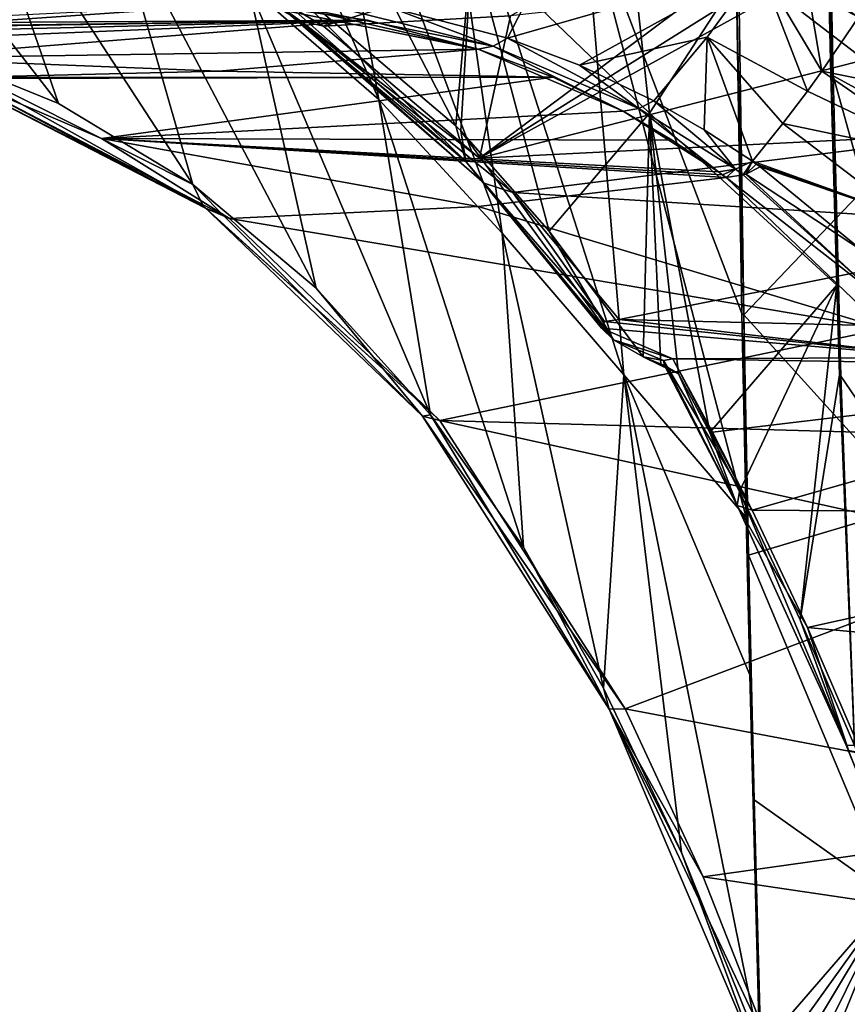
# Model space of a CAD drawing. Header units: metres. Extents: x -150 to 307, y -550 to 84.
# Tile 243 of 256: x 151 to 165, y -34 to -18. Entities that reach past the tile are written whole.
import ezdxf

# ---------------------------------------------------------------- set-up
doc = ezdxf.new("R2010")
doc.units = ezdxf.units.M
doc.layers.add('solid_26006363', color=7, linetype='CONTINUOUS')

msp = doc.modelspace()

# ---------------------------------------------------------------- linework, layer by layer
at = {"layer": 'solid_26006363'}
for points in [[(153.846619, -11.62911, 872.314514), (154.996658, -17.325365, 871.21991), (157.169006, -19.215836, 873.82428)], [(156.018967, -12.849943, 874.893677), (153.846619, -11.62911, 872.314514), (157.169006, -19.215836, 873.82428)], [(156.018967, -12.849943, 874.893677), (157.169006, -19.215836, 873.82428), (159.225739, -21.44474, 876.202454)], [(158.207901, -14.303331, 877.41864), (156.018967, -12.849943, 874.893677), (159.225739, -21.44474, 876.202454)], [(160.975372, -12.943795, 878.023987), (161.683563, -19.446106, 877.090149), (158.724548, -16.597698, 873.751221)], [(160.975372, -12.943795, 878.023987), (164.615341, -14.938547, 882.008423), (161.683563, -19.446106, 877.090149)], [(163.16391, -16.943169, 883.017151), (166.449387, -19.459301, 886.386536), (166.678146, -12.962372, 887.680054)], [(167.392242, -13.428459, 885.417603), (167.23204, -20.177925, 884.057129), (164.641525, -14.186134, 882.176636)], [(147.885574, -14.217711, 861.861267), (149.486343, -18.333445, 860.191589), (151.828537, -19.281256, 863.535095)], [(150.293152, -14.845796, 865.191101), (147.885574, -14.217711, 861.861267), (151.828537, -19.281256, 863.535095)], [(158.45401, -19.653999, 871.523499), (155.219559, -16.907207, 867.624268), (155.658752, -14.251959, 870.121094)], [(158.45401, -19.653999, 871.523499), (155.658752, -14.251959, 870.121094), (158.724548, -16.597698, 873.751221)], [(164.600143, -14.174553, 882.130371), (164.641525, -14.186134, 882.176636), (164.741058, -18.820684, 881.336853)], [(164.615341, -14.938547, 882.008423), (164.600143, -14.174553, 882.130371), (164.741058, -18.820684, 881.336853)], [(167.23204, -20.177925, 884.057129), (164.741058, -18.820684, 881.336853), (164.641525, -14.186134, 882.176636)], [(158.207901, -14.303331, 877.41864), (159.225739, -21.44474, 876.202454), (161.253555, -23.801392, 878.476807)], [(160.578232, -15.848853, 880.080505), (158.207901, -14.303331, 877.41864), (161.253555, -23.801392, 878.476807)], [(150.293152, -14.845796, 865.191101), (151.828537, -19.281256, 863.535095), (154.066208, -20.632627, 866.548706)], [(152.70224, -15.860968, 868.349426), (150.293152, -14.845796, 865.191101), (154.066208, -20.632627, 866.548706)], [(161.683563, -19.446106, 877.090149), (164.615341, -14.938547, 882.008423), (164.801819, -22.31119, 880.51062)], [(164.705597, -18.803156, 881.297058), (164.615341, -14.938547, 882.008423), (164.741058, -18.820684, 881.336853)], [(164.801819, -22.31119, 880.51062), (164.615341, -14.938547, 882.008423), (164.705597, -18.803156, 881.297058)], [(152.70224, -15.860968, 868.349426), (154.066208, -20.632627, 866.548706), (156.121292, -22.357786, 869.176575)], [(154.996658, -17.325365, 871.21991), (152.70224, -15.860968, 868.349426), (156.121292, -22.357786, 869.176575)], [(160.578232, -15.848853, 880.080505), (163.291275, -26.181328, 880.706238), (163.221954, -22.779039, 881.652039)], [(160.578232, -15.848853, 880.080505), (161.253555, -23.801392, 878.476807), (163.291275, -26.181328, 880.706238)], [(160.578232, -15.848853, 880.080505), (163.221954, -22.779039, 881.652039), (163.132004, -17.376152, 882.886719)], [(157.377792, -17.690903, 847.017334), (160.484924, -15.91549, 847.13031), (159.3134, -18.196434, 849.891296)], [(159.3134, -18.196434, 849.891296), (160.484924, -15.91549, 847.13031), (163.50943, -16.987103, 851.563477)], [(162.38855, -16.111986, 854.482117), (153.776535, -16.515865, 863.054016), (156.245483, -17.996153, 866.154114)], [(159.366348, -17.822376, 862.550049), (162.38855, -16.111986, 854.482117), (156.245483, -17.996153, 866.154114)], [(153.148483, -16.309349, 863.37677), (155.53363, -17.669333, 866.926575), (155.849442, -17.898485, 866.535278)], [(153.776535, -16.515865, 863.054016), (153.148483, -16.309349, 863.37677), (155.849442, -17.898485, 866.535278)], [(153.776535, -16.515865, 863.054016), (155.849442, -17.898485, 866.535278), (156.245483, -17.996153, 866.154114)], [(158.535522, -19.738247, 871.619324), (158.45401, -19.653999, 871.523499), (158.724548, -16.597698, 873.751221)], [(160.008942, -21.41065, 873.325073), (158.535522, -19.738247, 871.619324), (158.724548, -16.597698, 873.751221)], [(160.008942, -21.41065, 873.325073), (158.724548, -16.597698, 873.751221), (161.683563, -19.446106, 877.090149)], [(158.616333, -20.2507, 871.097961), (155.219559, -16.907207, 867.624268), (158.45401, -19.653999, 871.523499)], [(155.320526, -17.332535, 867.295837), (155.219559, -16.907207, 867.624268), (158.616333, -20.2507, 871.097961)], [(160.512131, -18.645567, 851.664673), (159.3134, -18.196434, 849.891296), (163.50943, -16.987103, 851.563477)], [(160.512131, -18.645567, 851.664673), (163.50943, -16.987103, 851.563477), (162.644867, -18.179161, 852.514526)], [(162.644867, -18.179161, 852.514526), (163.50943, -16.987103, 851.563477), (164.31427, -19.077578, 854.924011)], [(163.132004, -17.376152, 882.886719), (163.255127, -22.806047, 881.68866), (163.16391, -16.943169, 883.017151)], [(163.16391, -16.943169, 883.017151), (163.255127, -22.806047, 881.68866), (166.449387, -19.459301, 886.386536)], [(163.50943, -16.987103, 851.563477), (164.556915, -18.741779, 854.662659), (164.31427, -19.077578, 854.924011)], [(163.50943, -16.987103, 851.563477), (164.327087, -17.392944, 852.772217), (164.556915, -18.741779, 854.662659)], [(163.387756, -17.341852, 857.888489), (158.84613, -20.195021, 869.318359), (164.281952, -17.19607, 856.851318)], [(165.900482, -18.391943, 858.835022), (164.281952, -17.19607, 856.851318), (158.84613, -20.195021, 869.318359)], [(165.900482, -18.391943, 858.835022), (167.0056, -17.615921, 859.49054), (164.281952, -17.19607, 856.851318)], [(154.996658, -17.325365, 871.21991), (156.121292, -22.357786, 869.176575), (158.03006, -24.470791, 871.507202)], [(157.169006, -19.215836, 873.82428), (154.996658, -17.325365, 871.21991), (158.03006, -24.470791, 871.507202)], [(155.53363, -17.669333, 866.926575), (155.320526, -17.332535, 867.295837), (158.616333, -20.2507, 871.097961)], [(162.47998, -17.474926, 858.940063), (158.84613, -20.195021, 869.318359), (163.387756, -17.341852, 857.888489)], [(163.132004, -17.376152, 882.886719), (163.221954, -22.779039, 881.652039), (163.255127, -22.806047, 881.68866)], [(155.255066, -17.560497, 844.347961), (155.477112, -17.428614, 844.205261), (159.075989, -18.324715, 850.024353)], [(155.477112, -17.428614, 844.205261), (157.377792, -17.690903, 847.017334), (159.075989, -18.324715, 850.024353)], [(159.366348, -17.822376, 862.550049), (158.84613, -20.195021, 869.318359), (162.47998, -17.474926, 858.940063)], [(164.327087, -17.392944, 852.772217), (165.165222, -17.84244, 854.00769), (164.556915, -18.741779, 854.662659)], [(149.590576, -17.883152, 847.545227), (155.013748, -17.617567, 844.507874), (150.413849, -17.933899, 848.769104)], [(150.413849, -17.933899, 848.769104), (155.013748, -17.617567, 844.507874), (156.981384, -17.892843, 847.436279)], [(155.255066, -17.560497, 844.347961), (158.826614, -18.375879, 850.182434), (155.013748, -17.617567, 844.507874)], [(155.013748, -17.617567, 844.507874), (158.826614, -18.375879, 850.182434), (156.981384, -17.892843, 847.436279)], [(155.255066, -17.560497, 844.347961), (159.075989, -18.324715, 850.024353), (158.826614, -18.375879, 850.182434)], [(155.53363, -17.669333, 866.926575), (158.616333, -20.2507, 871.097961), (158.922409, -20.612787, 870.506836)], [(155.849442, -17.898485, 866.535278), (155.53363, -17.669333, 866.926575), (158.922409, -20.612787, 870.506836)], [(157.377792, -17.690903, 847.017334), (159.3134, -18.196434, 849.891296), (159.075989, -18.324715, 850.024353)], [(159.366348, -17.822376, 862.550049), (156.245483, -17.996153, 866.154114), (158.84613, -20.195021, 869.318359)], [(164.556915, -18.741779, 854.662659), (165.165222, -17.84244, 854.00769), (167.588669, -19.348063, 857.374146)], [(145.808136, -18.049503, 853.036499), (150.413849, -17.933899, 848.769104), (156.981384, -17.892843, 847.436279)], [(145.850739, -18.051554, 853.099426), (145.808136, -18.049503, 853.036499), (156.981384, -17.892843, 847.436279)], [(145.893448, -18.053736, 853.162476), (145.850739, -18.051554, 853.099426), (156.981384, -17.892843, 847.436279)], [(145.966553, -18.057739, 853.271057), (145.893448, -18.053736, 853.162476), (156.981384, -17.892843, 847.436279)], [(146.039658, -18.062061, 853.379517), (145.966553, -18.057739, 853.271057), (156.981384, -17.892843, 847.436279)], [(146.965469, -18.144932, 854.754639), (146.039658, -18.062061, 853.379517), (156.981384, -17.892843, 847.436279)], [(146.965469, -18.144932, 854.754639), (156.981384, -17.892843, 847.436279), (147.871719, -18.277452, 856.100586)], [(156.981384, -17.892843, 847.436279), (149.038818, -18.525988, 857.829529), (147.871719, -18.277452, 856.100586)], [(156.981384, -17.892843, 847.436279), (158.826614, -18.375879, 850.182434), (149.038818, -18.525988, 857.829529)], [(155.849442, -17.898485, 866.535278), (158.922409, -20.612787, 870.506836), (159.401138, -20.766001, 869.978333)], [(158.84613, -20.195021, 869.318359), (155.849442, -17.898485, 866.535278), (159.401138, -20.766001, 869.978333)], [(158.84613, -20.195021, 869.318359), (156.245483, -17.996153, 866.154114), (155.849442, -17.898485, 866.535278)], [(159.3134, -18.196434, 849.891296), (161.500885, -19.363497, 853.625), (159.075989, -18.324715, 850.024353)], [(160.512131, -18.645567, 851.664673), (161.500885, -19.363497, 853.625), (159.3134, -18.196434, 849.891296)], [(160.512131, -18.645567, 851.664673), (162.644867, -18.179161, 852.514526), (161.753555, -19.23769, 853.499817)], [(162.644867, -18.179161, 852.514526), (162.593521, -19.719086, 854.734314), (161.753555, -19.23769, 853.499817)], [(162.644867, -18.179161, 852.514526), (163.395645, -20.244814, 855.90686), (162.593521, -19.719086, 854.734314)], [(162.644867, -18.179161, 852.514526), (164.31427, -19.077578, 854.924011), (163.906204, -19.615562, 855.362366)], [(162.644867, -18.179161, 852.514526), (163.906204, -19.615562, 855.362366), (163.395645, -20.244814, 855.90686)], [(149.486343, -18.333445, 860.191589), (154.066208, -20.632627, 866.548706), (151.828537, -19.281256, 863.535095)], [(154.242432, -20.98996, 866.211609), (154.066208, -20.632627, 866.548706), (149.486343, -18.333445, 860.191589)], [(149.781631, -18.715595, 859.895996), (154.242432, -20.98996, 866.211609), (149.486343, -18.333445, 860.191589)], [(159.075989, -18.324715, 850.024353), (161.240341, -19.409977, 853.78418), (158.826614, -18.375879, 850.182434)], [(159.075989, -18.324715, 850.024353), (161.500885, -19.363497, 853.625), (161.240341, -19.409977, 853.78418)], [(149.038818, -18.525988, 857.829529), (158.826614, -18.375879, 850.182434), (154.49588, -18.741869, 854.826782)], [(149.038818, -18.525988, 857.829529), (154.49588, -18.741869, 854.826782), (150.156906, -18.851866, 859.480103)], [(154.49588, -18.741869, 854.826782), (158.826614, -18.375879, 850.182434), (160.072632, -18.845385, 852.037903)], [(158.826614, -18.375879, 850.182434), (161.240341, -19.409977, 853.78418), (160.072632, -18.845385, 852.037903)], [(165.900482, -18.391943, 858.835022), (158.84613, -20.195021, 869.318359), (167.41153, -19.76638, 860.598206)], [(160.512131, -18.645567, 851.664673), (161.753555, -19.23769, 853.499817), (161.500885, -19.363497, 853.625)], [(149.781631, -18.715595, 859.895996), (154.279282, -21.026834, 866.162476), (154.242432, -20.98996, 866.211609)], [(149.781631, -18.715595, 859.895996), (150.201065, -18.866667, 859.545349), (154.279282, -21.026834, 866.162476)], [(150.156906, -18.851866, 859.480103), (154.49588, -18.741869, 854.826782), (160.072632, -18.845385, 852.037903)], [(150.201065, -18.866667, 859.545349), (150.156906, -18.851866, 859.480103), (160.072632, -18.845385, 852.037903)], [(160.072632, -18.845385, 852.037903), (152.544006, -19.863813, 862.886353), (150.201065, -18.866667, 859.545349)], [(160.072632, -18.845385, 852.037903), (161.240341, -19.409977, 853.78418), (152.544006, -19.863813, 862.886353)], [(164.31427, -19.077578, 854.924011), (164.556915, -18.741779, 854.662659), (166.659439, -20.192688, 857.647339)], [(166.659439, -20.192688, 857.647339), (164.556915, -18.741779, 854.662659), (167.588669, -19.348063, 857.374146)], [(164.705597, -18.803156, 881.297058), (164.741058, -18.820684, 881.336853), (164.871506, -23.824242, 880.163391)], [(164.801819, -22.31119, 880.51062), (164.705597, -18.803156, 881.297058), (164.871506, -23.824242, 880.163391)], [(167.014114, -26.969919, 882.157043), (164.871506, -23.824242, 880.163391), (164.741058, -18.820684, 881.336853)], [(167.23204, -20.177925, 884.057129), (167.014114, -26.969919, 882.157043), (164.741058, -18.820684, 881.336853)], [(150.201065, -18.866667, 859.545349), (154.677902, -21.196638, 865.759644), (154.279282, -21.026834, 866.162476)], [(152.544006, -19.863813, 862.886353), (154.677902, -21.196638, 865.759644), (150.201065, -18.866667, 859.545349)], [(163.906204, -19.615562, 855.362366), (164.31427, -19.077578, 854.924011), (166.659439, -20.192688, 857.647339)], [(157.169006, -19.215836, 873.82428), (158.03006, -24.470791, 871.507202), (159.582733, -26.672607, 873.333252)], [(159.225739, -21.44474, 876.202454), (157.169006, -19.215836, 873.82428), (159.582733, -26.672607, 873.333252)], [(161.500885, -19.363497, 853.625), (161.753555, -19.23769, 853.499817), (163.116821, -20.378582, 856.027344)], [(161.753555, -19.23769, 853.499817), (162.593521, -19.719086, 854.734314), (163.116821, -20.378582, 856.027344)], [(161.240341, -19.409977, 853.78418), (162.061462, -19.892811, 855.020447), (152.544006, -19.863813, 862.886353)], [(160.008942, -21.41065, 873.325073), (161.683563, -19.446106, 877.090149), (161.578125, -23.504784, 875.083435)], [(161.500885, -19.363497, 853.625), (162.83345, -20.423676, 856.194092), (161.240341, -19.409977, 853.78418)], [(161.240341, -19.409977, 853.78418), (162.83345, -20.423676, 856.194092), (162.061462, -19.892811, 855.020447)], [(161.500885, -19.363497, 853.625), (163.116821, -20.378582, 856.027344), (162.83345, -20.423676, 856.194092)], [(161.683563, -19.446106, 877.090149), (161.87088, -23.647455, 875.555237), (161.578125, -23.504784, 875.083435)], [(161.683563, -19.446106, 877.090149), (164.801819, -22.31119, 880.51062), (162.685516, -24.763472, 876.457825)], [(161.683563, -19.446106, 877.090149), (162.685516, -24.763472, 876.457825), (162.165009, -23.78829, 876.015259)], [(161.683563, -19.446106, 877.090149), (162.165009, -23.78829, 876.015259), (161.87088, -23.647455, 875.555237)], [(163.255127, -22.806047, 881.68866), (166.129562, -25.974075, 884.573669), (166.449387, -19.459301, 886.386536)], [(158.616333, -20.2507, 871.097961), (158.45401, -19.653999, 871.523499), (158.535522, -19.738247, 871.619324)], [(163.395645, -20.244814, 855.90686), (163.906204, -19.615562, 855.362366), (165.921722, -21.152191, 858.22876)], [(165.921722, -21.152191, 858.22876), (163.906204, -19.615562, 855.362366), (166.659439, -20.192688, 857.647339)], [(161.079285, -23.219788, 874.044434), (158.535522, -19.738247, 871.619324), (160.008942, -21.41065, 873.325073)], [(158.616333, -20.2507, 871.097961), (158.535522, -19.738247, 871.619324), (161.079285, -23.219788, 874.044434)], [(167.41153, -19.76638, 860.598206), (158.84613, -20.195021, 869.318359), (159.401138, -20.766001, 869.978333)], [(167.41153, -19.76638, 860.598206), (159.401138, -20.766001, 869.978333), (168.856339, -21.357281, 862.175232)], [(162.593521, -19.719086, 854.734314), (163.395645, -20.244814, 855.90686), (163.116821, -20.378582, 856.027344)], [(152.544006, -19.863813, 862.886353), (162.959259, -20.517984, 856.386353), (158.82341, -21.00041, 861.067566)], [(162.896347, -20.47056, 856.290222), (162.959259, -20.517984, 856.386353), (152.544006, -19.863813, 862.886353)], [(152.544006, -19.863813, 862.886353), (158.82341, -21.00041, 861.067566), (154.677902, -21.196638, 865.759644)], [(162.83345, -20.423676, 856.194092), (162.896347, -20.47056, 856.290222), (152.544006, -19.863813, 862.886353)], [(162.061462, -19.892811, 855.020447), (162.83345, -20.423676, 856.194092), (152.544006, -19.863813, 862.886353)], [(158.616333, -20.2507, 871.097961), (161.079285, -23.219788, 874.044434), (160.88208, -23.025768, 873.177307)], [(158.922409, -20.612787, 870.506836), (158.616333, -20.2507, 871.097961), (160.88208, -23.025768, 873.177307)], [(163.116821, -20.378582, 856.027344), (163.395645, -20.244814, 855.90686), (163.245132, -20.472723, 856.218262)], [(163.395645, -20.244814, 855.90686), (163.288055, -20.458052, 856.196899), (163.245132, -20.472723, 856.218262)], [(163.461411, -20.291157, 856.002808), (163.288055, -20.458052, 856.196899), (163.395645, -20.244814, 855.90686)], [(163.461411, -20.291157, 856.002808), (163.526703, -20.337599, 856.0979), (163.288055, -20.458052, 856.196899)], [(163.526703, -20.337599, 856.0979), (165.232788, -21.739107, 858.514404), (163.288055, -20.458052, 856.196899)], [(163.461411, -20.291157, 856.002808), (163.395645, -20.244814, 855.90686), (165.921722, -21.152191, 858.22876)], [(163.461411, -20.291157, 856.002808), (165.921722, -21.152191, 858.22876), (163.526703, -20.337599, 856.0979)], [(165.921722, -21.152191, 858.22876), (165.232788, -21.739107, 858.514404), (163.526703, -20.337599, 856.0979)], [(163.116821, -20.378582, 856.027344), (162.896347, -20.47056, 856.290222), (162.83345, -20.423676, 856.194092)], [(163.116821, -20.378582, 856.027344), (162.959259, -20.517984, 856.386353), (162.896347, -20.47056, 856.290222)], [(163.116821, -20.378582, 856.027344), (163.245132, -20.472723, 856.218262), (162.959259, -20.517984, 856.386353)], [(163.245132, -20.472723, 856.218262), (165.447495, -22.458292, 859.398071), (162.959259, -20.517984, 856.386353)], [(163.245132, -20.472723, 856.218262), (163.288055, -20.458052, 856.196899), (165.447495, -22.458292, 859.398071)], [(165.232788, -21.739107, 858.514404), (165.447495, -22.458292, 859.398071), (163.288055, -20.458052, 856.196899)], [(157.898376, -24.493477, 870.80957), (156.121292, -22.357786, 869.176575), (154.066208, -20.632627, 866.548706)], [(157.898376, -24.493477, 870.80957), (154.066208, -20.632627, 866.548706), (154.242432, -20.98996, 866.211609)], [(158.82341, -21.00041, 861.067566), (162.959259, -20.517984, 856.386353), (165.5914, -23.034588, 860.244324)], [(158.922409, -20.612787, 870.506836), (160.88208, -23.025768, 873.177307), (160.930038, -22.91445, 872.498962)], [(159.401138, -20.766001, 869.978333), (158.922409, -20.612787, 870.506836), (160.930038, -22.91445, 872.498962)], [(165.447495, -22.458292, 859.398071), (165.5914, -23.034588, 860.244324), (162.959259, -20.517984, 856.386353)], [(159.401138, -20.766001, 869.978333), (160.930038, -22.91445, 872.498962), (161.176483, -22.882706, 872.04425)], [(168.856339, -21.357281, 862.175232), (159.401138, -20.766001, 869.978333), (161.176483, -22.882706, 872.04425)], [(154.242432, -20.98996, 866.211609), (154.279282, -21.026834, 866.162476), (158.187332, -24.567184, 870.199524)], [(157.898376, -24.493477, 870.80957), (154.242432, -20.98996, 866.211609), (158.187332, -24.567184, 870.199524)], [(154.279282, -21.026834, 866.162476), (154.677902, -21.196638, 865.759644), (158.187332, -24.567184, 870.199524)], [(154.677902, -21.196638, 865.759644), (158.82341, -21.00041, 861.067566), (165.5914, -23.034588, 860.244324)], [(158.187332, -24.567184, 870.199524), (154.677902, -21.196638, 865.759644), (165.5914, -23.034588, 860.244324)], [(159.225739, -21.44474, 876.202454), (159.582733, -26.672607, 873.333252), (160.916428, -29.025633, 874.848389)], [(161.253555, -23.801392, 878.476807), (159.225739, -21.44474, 876.202454), (160.916428, -29.025633, 874.848389)], [(161.079285, -23.219788, 874.044434), (160.008942, -21.41065, 873.325073), (161.578125, -23.504784, 875.083435)], [(168.856339, -21.357281, 862.175232), (161.176483, -22.882706, 872.04425), (165.585098, -22.989347, 867.694458)], [(162.685516, -24.763472, 876.457825), (164.801819, -22.31119, 880.51062), (163.184113, -25.747702, 876.869202)], [(164.192017, -27.887949, 877.675537), (163.184113, -25.747702, 876.869202), (164.801819, -22.31119, 880.51062)], [(164.192017, -27.887949, 877.675537), (164.801819, -22.31119, 880.51062), (164.850281, -23.80484, 880.140137)], [(164.850281, -23.80484, 880.140137), (164.801819, -22.31119, 880.51062), (164.871506, -23.824242, 880.163391)], [(157.898376, -24.493477, 870.80957), (158.03006, -24.470791, 871.507202), (156.121292, -22.357786, 869.176575)], [(163.221954, -22.779039, 881.652039), (163.291275, -26.181328, 880.706238), (163.255127, -22.806047, 881.68866)], [(160.930038, -22.91445, 872.498962), (160.88208, -23.025768, 873.177307), (166.56955, -23.512552, 869.52478)], [(161.176483, -22.882706, 872.04425), (160.930038, -22.91445, 872.498962), (166.56955, -23.512552, 869.52478)], [(165.585098, -22.989347, 867.694458), (161.176483, -22.882706, 872.04425), (166.56955, -23.512552, 869.52478)], [(163.255127, -22.806047, 881.68866), (163.333221, -26.809498, 880.559326), (166.129562, -25.974075, 884.573669)], [(163.291275, -26.181328, 880.706238), (163.333221, -26.809498, 880.559326), (163.255127, -22.806047, 881.68866)], [(158.187332, -24.567184, 870.199524), (165.5914, -23.034588, 860.244324), (166.941742, -24.806753, 862.045105)], [(160.88208, -23.025768, 873.177307), (162.068726, -23.537817, 874.71814), (166.56955, -23.512552, 869.52478)], [(160.88208, -23.025768, 873.177307), (161.079285, -23.219788, 874.044434), (162.068726, -23.537817, 874.71814)], [(161.079285, -23.219788, 874.044434), (161.915985, -23.564259, 875.037903), (162.068726, -23.537817, 874.71814)], [(161.079285, -23.219788, 874.044434), (161.578125, -23.504784, 875.083435), (161.915985, -23.564259, 875.037903)], [(161.578125, -23.504784, 875.083435), (161.930984, -23.646679, 875.483459), (161.915985, -23.564259, 875.037903)], [(161.87088, -23.647455, 875.555237), (161.930984, -23.646679, 875.483459), (161.578125, -23.504784, 875.083435)], [(161.915985, -23.564259, 875.037903), (163.394318, -26.058552, 875.831421), (162.068726, -23.537817, 874.71814)], [(161.915985, -23.564259, 875.037903), (163.141525, -25.978582, 876.345093), (163.394318, -26.058552, 875.831421)], [(161.915985, -23.564259, 875.037903), (161.930984, -23.646679, 875.483459), (163.141525, -25.978582, 876.345093)], [(166.56955, -23.512552, 869.52478), (162.068726, -23.537817, 874.71814), (171.698212, -23.687649, 863.841064)], [(162.068726, -23.537817, 874.71814), (162.732986, -24.756271, 875.288391), (171.698212, -23.687649, 863.841064)], [(162.068726, -23.537817, 874.71814), (163.394318, -26.058552, 875.831421), (162.732986, -24.756271, 875.288391)], [(161.87088, -23.647455, 875.555237), (162.165009, -23.78829, 876.015259), (161.930984, -23.646679, 875.483459)], [(161.930984, -23.646679, 875.483459), (162.165009, -23.78829, 876.015259), (163.141525, -25.978582, 876.345093)], [(162.732986, -24.756271, 875.288391), (163.394318, -26.058552, 875.831421), (171.698212, -23.687649, 863.841064)], [(163.394318, -26.058552, 875.831421), (172.860809, -26.125355, 865.047607), (171.698212, -23.687649, 863.841064)], [(161.253555, -23.801392, 878.476807), (160.916428, -29.025633, 874.848389), (162.212769, -31.765141, 876.26825)], [(161.253555, -23.801392, 878.476807), (163.517349, -34.987865, 877.660828), (163.351456, -28.802219, 879.889587)], [(161.253555, -23.801392, 878.476807), (162.212769, -31.765141, 876.26825), (163.517349, -34.987865, 877.660828)], [(161.253555, -23.801392, 878.476807), (163.351456, -28.802219, 879.889587), (163.291275, -26.181328, 880.706238)], [(162.165009, -23.78829, 876.015259), (162.685516, -24.763472, 876.457825), (163.141525, -25.978582, 876.345093)], [(164.192017, -27.887949, 877.675537), (164.850281, -23.80484, 880.140137), (165.100174, -29.980978, 878.399719)], [(164.850281, -23.80484, 880.140137), (164.871506, -23.824242, 880.163391), (165.100174, -29.980978, 878.399719)], [(167.014114, -26.969919, 882.157043), (165.100174, -29.980978, 878.399719), (164.871506, -23.824242, 880.163391)], [(161.010101, -29.373343, 874.438599), (158.03006, -24.470791, 871.507202), (157.898376, -24.493477, 870.80957)], [(157.898376, -24.493477, 870.80957), (158.187332, -24.567184, 870.199524), (161.273834, -29.366701, 873.796509)], [(161.010101, -29.373343, 874.438599), (157.898376, -24.493477, 870.80957), (161.273834, -29.366701, 873.796509)], [(161.010101, -29.373343, 874.438599), (159.582733, -26.672607, 873.333252), (158.03006, -24.470791, 871.507202)], [(158.187332, -24.567184, 870.199524), (166.941742, -24.806753, 862.045105), (168.171616, -26.766224, 863.579529)], [(161.273834, -29.366701, 873.796509), (158.187332, -24.567184, 870.199524), (168.171616, -26.766224, 863.579529)], [(162.685516, -24.763472, 876.457825), (163.184113, -25.747702, 876.869202), (163.141525, -25.978582, 876.345093)], [(163.184113, -25.747702, 876.869202), (164.95993, -29.973373, 878.033691), (163.141525, -25.978582, 876.345093)], [(164.192017, -27.887949, 877.675537), (164.95993, -29.973373, 878.033691), (163.184113, -25.747702, 876.869202)], [(163.141525, -25.978582, 876.345093), (164.313324, -28.014523, 876.560486), (163.394318, -26.058552, 875.831421)], [(163.141525, -25.978582, 876.345093), (164.998276, -30.05945, 877.664612), (164.313324, -28.014523, 876.560486)], [(163.141525, -25.978582, 876.345093), (164.95993, -29.973373, 878.033691), (164.998276, -30.05945, 877.664612)], [(163.333221, -26.809498, 880.559326), (165.719803, -32.511971, 882.240234), (166.129562, -25.974075, 884.573669)], [(163.394318, -26.058552, 875.831421), (164.313324, -28.014523, 876.560486), (172.860809, -26.125355, 865.047607)], [(163.291275, -26.181328, 880.706238), (163.351456, -28.802219, 879.889587), (163.333221, -26.809498, 880.559326)], [(164.313324, -28.014523, 876.560486), (173.983902, -28.911655, 866.252625), (172.860809, -26.125355, 865.047607)], [(161.010101, -29.373343, 874.438599), (160.916428, -29.025633, 874.848389), (159.582733, -26.672607, 873.333252)], [(161.273834, -29.366701, 873.796509), (168.171616, -26.766224, 863.579529), (170.32225, -31.077236, 866.082397)], [(163.333221, -26.809498, 880.559326), (163.426193, -30.88459, 879.226135), (165.719803, -32.511971, 882.240234)], [(163.351456, -28.802219, 879.889587), (163.426193, -30.88459, 879.226135), (163.333221, -26.809498, 880.559326)], [(164.192017, -27.887949, 877.675537), (165.100174, -29.980978, 878.399719), (164.95993, -29.973373, 878.033691)], [(164.313324, -28.014523, 876.560486), (165.217773, -30.102821, 877.272888), (173.983902, -28.911655, 866.252625)], [(164.998276, -30.05945, 877.664612), (165.217773, -30.102821, 877.272888), (164.313324, -28.014523, 876.560486)], [(163.351456, -28.802219, 879.889587), (163.517349, -34.987865, 877.660828), (163.426193, -30.88459, 879.226135)], [(161.010101, -29.373343, 874.438599), (162.212769, -31.765141, 876.26825), (160.916428, -29.025633, 874.848389)], [(161.010101, -29.373343, 874.438599), (161.273834, -29.366701, 873.796509), (162.57782, -32.169548, 875.20166)], [(161.010101, -29.373343, 874.438599), (162.57782, -32.169548, 875.20166), (163.814713, -35.317493, 876.463135)], [(163.49585, -35.220715, 877.044189), (161.010101, -29.373343, 874.438599), (163.814713, -35.317493, 876.463135)], [(163.49585, -35.220715, 877.044189), (162.212769, -31.765141, 876.26825), (161.010101, -29.373343, 874.438599)], [(162.57782, -32.169548, 875.20166), (161.273834, -29.366701, 873.796509), (170.32225, -31.077236, 866.082397)], [(164.95993, -29.973373, 878.033691), (165.100174, -29.980978, 878.399719), (165.715561, -31.851397, 878.389526)], [(164.998276, -30.05945, 877.664612), (164.95993, -29.973373, 878.033691), (165.715561, -31.851397, 878.389526)], [(163.426193, -30.88459, 879.226135), (163.53508, -35.033344, 877.680176), (165.719803, -32.511971, 882.240234)], [(163.517349, -34.987865, 877.660828), (163.53508, -35.033344, 877.680176), (163.426193, -30.88459, 879.226135)], [(162.57782, -32.169548, 875.20166), (170.32225, -31.077236, 866.082397), (171.320374, -33.459778, 867.195068)], [(163.49585, -35.220715, 877.044189), (163.517349, -34.987865, 877.660828), (162.212769, -31.765141, 876.26825)], [(163.814713, -35.317493, 876.463135), (162.57782, -32.169548, 875.20166), (171.320374, -33.459778, 867.195068)], [(165.719803, -32.511971, 882.240234), (163.53508, -35.033344, 877.680176), (163.664566, -35.373108, 877.816284)], [(165.719803, -32.511971, 882.240234), (163.664566, -35.373108, 877.816284), (163.795319, -35.718182, 877.94928)], [(165.719803, -32.511971, 882.240234), (163.795319, -35.718182, 877.94928), (163.943619, -36.106506, 878.097656)], [(165.719803, -32.511971, 882.240234), (163.943619, -36.106506, 878.097656), (164.094009, -36.491982, 878.247803)], [(165.719803, -32.511971, 882.240234), (164.094009, -36.491982, 878.247803), (165.26236, -39.192913, 879.416138)], [(163.814713, -35.317493, 876.463135), (171.320374, -33.459778, 867.195068), (172.318451, -36.039238, 868.28479)]]:
    msp.add_3dface(points, dxfattribs=at)

doc.saveas('drawing.dxf')
